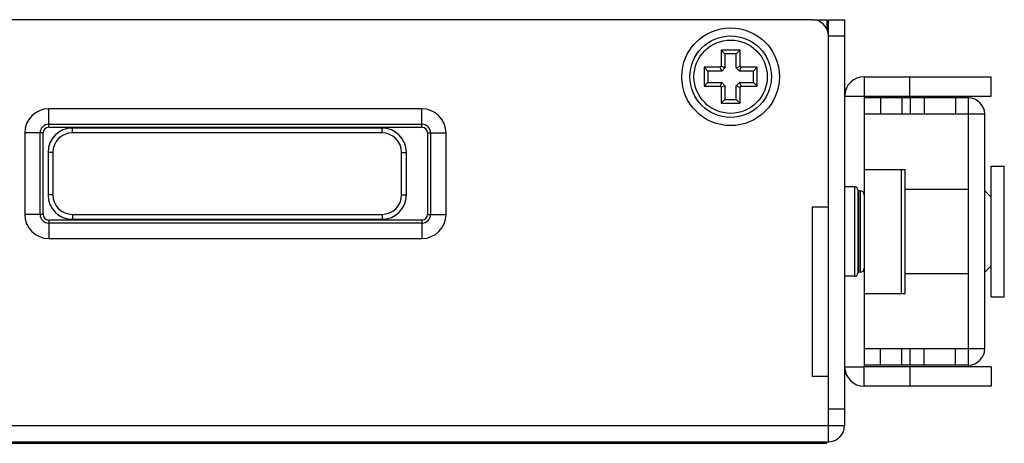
# Model space of a CAD drawing. Header units: millimetres. Extents: x 0 to 841, y 0 to 594.
# Tile 26 of 28: x 502 to 562, y 449 to 475. Entities that reach past the tile are written whole.
import ezdxf

# ---------------------------------------------------------------- set-up
doc = ezdxf.new("R2010")
doc.units = ezdxf.units.MM
doc.header["$LTSCALE"] = 46.255
for name, color, linetype in [('120400000140DXF_CONTINUOUS_LINE', 7, 'CONTINUOUS'), ('140222101002DXF_CONTINUOUS_LINE', 7, 'CONTINUOUS'), ('140225101001DXF_CONTINUOUS_LINE', 7, 'CONTINUOUS'), ('DIN_RAIL_BOTDXF_CONTINUOUS_LINE', 7, 'CONTINUOUS'), ('DIN_RAIL_TOPDXF_CONTINUOUS_LINE', 7, 'CONTINUOUS'), ('M3-BSO-L9-1_DXF_CONTINUOUS_LINE', 7, 'CONTINUOUS'), ('UC-8100-NONLDXF_CONTINUOUS_LINE', 7, 'CONTINUOUS'), ('UC-8100_MOCKDXF_CONTINUOUS_LINE', 7, 'CONTINUOUS')]:
    doc.layers.add(name, color=color, linetype=linetype)

msp = doc.modelspace()

# ---------------------------------------------------------------- linework, layer by layer
at = {"layer": '120400000140DXF_CONTINUOUS_LINE', "color": 7, "linetype": 'Continuous'}
for p, q in [((504.778, 467.669), (504.778, 467.969)), ((523.778, 467.969), (504.778, 467.969)), ((523.778, 467.669), (523.778, 467.969)), ((523.778, 467.669), (504.778, 467.669)), ((503.278, 466.469), (503.278, 463.869)), ((503.578, 466.469), (503.278, 466.469)), ((503.578, 466.469), (503.578, 463.869)), ((524.978, 463.869), (524.978, 466.469)), ((524.978, 466.469), (525.278, 466.469)), ((525.278, 463.869), (525.278, 466.469)), ((503.578, 463.869), (503.278, 463.869)), ((524.978, 463.869), (525.278, 463.869)), ((504.778, 462.669), (504.778, 462.369)), ((504.778, 462.669), (523.778, 462.669)), ((504.778, 462.369), (523.778, 462.369)), ((523.778, 462.669), (523.778, 462.369))]:
    msp.add_line(p, q, dxfattribs=at)
for centre, radius, start, end in [((504.778, 466.469), 1.5, 90, 180), ((523.778, 466.469), 1.5, 0, 90), ((504.778, 466.469), 1.2, 90, 180), ((523.778, 466.469), 1.2, 0, 90), ((504.778, 463.869), 1.5, 180, 270), ((504.778, 463.869), 1.2, 180, 270), ((523.778, 463.869), 1.5, 270, 360), ((523.778, 463.869), 1.2, 270, 360)]:
    msp.add_arc(centre, radius, start, end, dxfattribs=at)
at = {"layer": '140222101002DXF_CONTINUOUS_LINE', "color": 7, "linetype": 'Continuous'}
for p, q in [((545.759, 472.75), (544.597, 472.75)), ((544.597, 472.75), (544.597, 471.765)), ((544.597, 472.75), (544.828, 472.519)), ((545.759, 472.75), (545.528, 472.519)), ((545.759, 471.765), (545.759, 472.75)), ((545.528, 472.519), (544.828, 472.519)), ((544.828, 472.519), (544.828, 471.669)), ((545.528, 471.669), (545.528, 472.519)), ((544.532, 471.7), (543.547, 471.7)), ((543.547, 471.7), (543.547, 470.538)), ((543.547, 471.7), (543.778, 471.469)), ((544.628, 471.469), (543.778, 471.469)), ((543.778, 471.469), (543.778, 470.769)), ((544.532, 471.7), (544.597, 471.765)), ((544.628, 471.469), (544.532, 471.7)), ((544.828, 471.669), (544.597, 471.765)), ((544.828, 471.669), (544.628, 471.469)), ((545.528, 471.669), (545.759, 471.765)), ((545.728, 471.469), (545.528, 471.669)), ((545.728, 471.469), (545.823, 471.7)), ((546.578, 471.469), (545.728, 471.469)), ((545.759, 471.765), (545.823, 471.7)), ((546.809, 471.7), (545.823, 471.7)), ((546.809, 471.7), (546.578, 471.469)), ((546.578, 470.769), (546.578, 471.469)), ((546.809, 470.538), (546.809, 471.7)), ((543.547, 470.538), (543.778, 470.769)), ((543.547, 470.538), (544.532, 470.538)), ((543.778, 470.769), (544.628, 470.769)), ((544.628, 470.769), (544.532, 470.538)), ((544.597, 470.474), (544.532, 470.538)), ((544.828, 470.569), (544.597, 470.474)), ((544.597, 470.474), (544.597, 469.488)), ((544.628, 470.769), (544.828, 470.569)), ((544.828, 470.569), (544.828, 469.719)), ((545.528, 470.569), (545.728, 470.769)), ((545.528, 469.719), (545.528, 470.569)), ((545.528, 470.569), (545.759, 470.474)), ((545.728, 470.769), (546.578, 470.769)), ((545.728, 470.769), (545.823, 470.538)), ((545.823, 470.538), (545.759, 470.474)), ((545.759, 469.488), (545.759, 470.474)), ((545.823, 470.538), (546.809, 470.538)), ((546.809, 470.538), (546.578, 470.769)), ((544.597, 469.488), (544.828, 469.719)), ((544.828, 469.719), (545.528, 469.719)), ((545.759, 469.488), (545.528, 469.719)), ((544.597, 469.488), (545.759, 469.488)), ((553.128, 464.119), (553.022, 464.119)), ((553.022, 464.119), (553.022, 459.119)), ((553.128, 464.119), (553.128, 459.119)), ((553.378, 463.869), (553.378, 459.369)), ((553.128, 459.119), (553.022, 459.119))]:
    msp.add_line(p, q, dxfattribs=at)
for radius in [2.5, 2.25]:
    msp.add_circle((545.178, 471.119), radius, dxfattribs=at)
for centre, start, end in [((553.022, 463.869), 90, 100.23609), ((553.128, 463.869), 0, 90), ((553.128, 459.369), 270, 360), ((553.022, 459.369), 259.76391, 270)]:
    msp.add_arc(centre, 0.25, start, end, dxfattribs=at)
at = {"layer": '140225101001DXF_CONTINUOUS_LINE', "color": 7, "linetype": 'Continuous'}
for p, q in [((552.778, 464.369), (552.178, 464.369)), ((552.778, 464.369), (552.778, 458.869)), ((552.978, 464.169), (552.978, 459.069)), ((552.778, 458.869), (552.178, 458.869))]:
    msp.add_line(p, q, dxfattribs=at)
for centre, start, end in [((552.778, 464.169), 0, 90), ((552.778, 459.069), 270, 360)]:
    msp.add_arc(centre, 0.2, start, end, dxfattribs=at)
at = {"layer": 'DIN_RAIL_BOTDXF_CONTINUOUS_LINE', "color": 7, "linetype": 'Continuous'}
for p, q in [((553.378, 471.119), (561.178, 471.119)), ((553.378, 471.119), (553.378, 469.919)), ((556.178, 469.919), (556.178, 471.119)), ((561.178, 469.919), (561.178, 471.119)), ((552.178, 469.919), (553.378, 469.919)), ((553.378, 469.919), (561.178, 469.919)), ((553.378, 469.919), (553.378, 463.869)), ((553.378, 465.419), (555.889, 465.419)), ((555.672, 457.819), (555.672, 465.419)), ((555.889, 457.819), (555.889, 465.419)), ((553.378, 459.369), (553.378, 453.319)), ((553.378, 457.819), (555.889, 457.819)), ((552.178, 453.319), (553.378, 453.319)), ((561.178, 453.319), (553.378, 453.319)), ((553.378, 452.119), (553.378, 453.319)), ((556.178, 453.319), (556.178, 452.119)), ((561.178, 453.319), (561.178, 452.119)), ((561.178, 452.119), (553.378, 452.119))]:
    msp.add_line(p, q, dxfattribs=at)
for centre, start, end in [((553.378, 469.919), 90, 177.35972), ((553.378, 453.319), 180, 270)]:
    msp.add_arc(centre, 1.2, start, end, dxfattribs=at)
at = {"layer": 'DIN_RAIL_TOPDXF_CONTINUOUS_LINE', "color": 7, "linetype": 'Continuous'}
for p, q in [((559.778, 469.819), (553.378, 469.819)), ((554.378, 469.819), (554.378, 468.819)), ((555.678, 469.819), (555.678, 468.819)), ((556.195, 469.819), (556.195, 468.819)), ((557.052, 469.819), (557.052, 468.819)), ((558.99, 469.819), (558.99, 468.819)), ((559.778, 453.419), (559.778, 469.819)), ((560.778, 468.819), (553.378, 468.819)), ((560.778, 454.419), (560.778, 468.819)), ((560.778, 454.419), (553.378, 454.419)), ((554.378, 453.419), (554.378, 454.419)), ((555.678, 453.419), (555.678, 454.419)), ((556.195, 453.419), (556.195, 454.419)), ((557.052, 453.419), (557.052, 454.419)), ((558.99, 453.419), (558.99, 454.419)), ((559.778, 453.419), (553.378, 453.419))]:
    msp.add_line(p, q, dxfattribs=at)
for centre, start, end in [((559.778, 468.819), 0, 90), ((559.778, 454.419), 270, 360)]:
    msp.add_arc(centre, 1, start, end, dxfattribs=at)
at = {"layer": 'M3-BSO-L9-1_DXF_CONTINUOUS_LINE', "color": 7, "linetype": 'Continuous'}
for p, q in [((561.178, 465.619), (561.978, 465.619)), ((561.178, 457.619), (561.178, 465.619)), ((561.978, 457.619), (561.978, 465.619)), ((555.889, 464.219), (559.778, 464.219)), ((561.178, 463.719), (560.778, 464.119)), ((561.178, 459.519), (560.778, 459.119)), ((559.778, 459.019), (555.889, 459.019)), ((561.178, 457.619), (561.978, 457.619))]:
    msp.add_line(p, q, dxfattribs=at)
at = {"layer": 'UC-8100-NONLDXF_CONTINUOUS_LINE', "color": 7, "linetype": 'Continuous'}
for p, q in [((550.178, 474.619), (551.078, 474.619)), ((551.078, 474.619), (551.078, 474.028)), ((453.178, 448.619), (551.078, 448.619)), ((551.078, 448.619), (551.078, 448.719))]:
    msp.add_line(p, q, dxfattribs=at)
at = {"layer": 'UC-8100_MOCKDXF_CONTINUOUS_LINE', "color": 7, "linetype": 'Continuous'}
for p, q in [((550.178, 474.619), (463.278, 474.619)), ((550.178, 474.619), (551.078, 474.619)), ((551.078, 474.619), (551.078, 474.028)), ((551.178, 474.619), (552.178, 474.619)), ((551.178, 450.719), (551.178, 474.619)), ((552.178, 474.619), (552.178, 449.719)), ((551.178, 473.619), (552.178, 473.619)), ((503.328, 468.018), (503.328, 469.149)), ((526.228, 469.149), (503.328, 469.149)), ((526.228, 468.018), (526.228, 469.149)), ((503.328, 468.206), (526.228, 468.206)), ((503.328, 468.018), (526.228, 468.018)), ((501.848, 467.669), (501.848, 462.669)), ((502.979, 467.669), (501.848, 467.669)), ((502.791, 462.669), (502.791, 467.669)), ((502.979, 462.669), (502.979, 467.669)), ((526.576, 467.669), (527.708, 467.669)), ((526.576, 467.669), (526.576, 462.669)), ((526.765, 467.669), (526.765, 462.669)), ((527.708, 462.669), (527.708, 467.669)), ((551.178, 463.119), (550.178, 463.119)), ((550.178, 463.119), (550.178, 452.719)), ((502.979, 462.669), (501.848, 462.669)), ((526.576, 462.669), (527.708, 462.669)), ((503.328, 462.321), (503.328, 461.189)), ((526.228, 462.321), (503.328, 462.321)), ((526.228, 462.132), (503.328, 462.132)), ((526.228, 462.321), (526.228, 461.189)), ((503.328, 461.189), (526.228, 461.189)), ((551.178, 452.719), (550.178, 452.719)), ((552.178, 450.719), (551.178, 450.719)), ((551.178, 448.719), (551.178, 450.719)), ((462.278, 449.719), (552.178, 449.719)), ((461.178, 448.619), (551.078, 448.619)), ((462.278, 448.719), (551.178, 448.719)), ((551.078, 448.619), (551.078, 448.719))]:
    msp.add_line(p, q, dxfattribs=at)
msp.add_circle((545.178, 471.119), 3, dxfattribs=at)
for centre, radius, start, end in [((550.178, 473.619), 1, 0, 90), ((503.328, 467.669), 1.48, 90, 180), ((526.228, 467.669), 1.48, 0, 90), ((503.328, 467.669), 0.537, 90, 180), ((503.328, 467.669), 0.348, 90, 180), ((526.228, 467.669), 0.537, 0, 90), ((526.228, 467.669), 0.348, 0, 90), ((503.328, 462.669), 1.48, 180, 270), ((503.328, 462.669), 0.537, 180, 270), ((503.328, 462.669), 0.348, 180, 270), ((526.228, 462.669), 1.48, 270, 360), ((526.228, 462.669), 0.537, 270, 360), ((526.228, 462.669), 0.348, 270, 360), ((551.178, 449.719), 1, 270, 360)]:
    msp.add_arc(centre, radius, start, end, dxfattribs=at)

doc.saveas('drawing.dxf')
